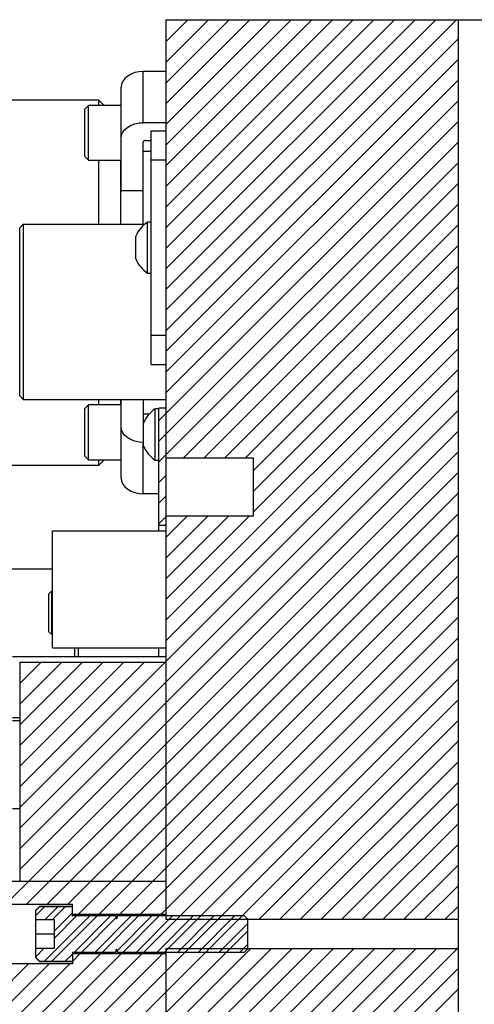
# Model space of a CAD drawing. Header units: inches. Extents: x 1687 to 2505, y -239 to -56.
# Tile 91 of 166: x 1794 to 1798, y -159 to -150. Entities that reach past the tile are written whole.
import ezdxf

# ---------------------------------------------------------------- set-up
doc = ezdxf.new("R2010")
doc.units = ezdxf.units.IN
doc.header["$LTSCALE"] = 0.5
doc.header["$MEASUREMENT"] = 0
doc.layers.add('SID-M-F', color=202, linetype='Continuous')
doc.layers.add('SID-M-S', color=105, linetype='Continuous')

msp = doc.modelspace()

# ---------------------------------------------------------------- linework, layer by layer
at = {"layer": 'SID-M-F', "linetype": 'Continuous'}
for p, q in [((1795.23397, -150.32185), (1795.24628, -150.30955)), ((1795.23397, -150.49863), (1795.42305, -150.30955)), ((1795.23397, -150.6754), (1795.59983, -150.30955)), ((1795.23397, -150.85218), (1795.77661, -150.30955)), ((1795.23397, -151.02896), (1795.95338, -150.30955)), ((1795.23397, -151.20573), (1796.13016, -150.30955)), ((1795.23397, -151.38251), (1796.30694, -150.30955)), ((1795.23397, -151.55929), (1796.48371, -150.30955)), ((1795.23397, -151.73606), (1796.66049, -150.30955)), ((1795.23397, -151.91284), (1796.83727, -150.30955)), ((1795.23397, -152.08962), (1797.01404, -150.30955)), ((1795.23397, -152.26639), (1797.19082, -150.30955)), ((1795.23397, -152.44317), (1797.3676, -150.30955)), ((1795.23397, -152.61995), (1797.54437, -150.30955)), ((1795.23397, -152.79673), (1797.72115, -150.30955)), ((1795.23397, -152.9735), (1797.73397, -150.4735)), ((1795.23397, -153.15028), (1797.73397, -150.65028)), ((1795.23397, -153.32706), (1797.73397, -150.82706)), ((1795.23397, -153.50383), (1797.73397, -151.00383)), ((1795.17397, -153.74061), (1797.73397, -151.18061)), ((1795.17397, -153.91739), (1797.73397, -151.35739)), ((1795.17397, -154.09416), (1797.73397, -151.53416)), ((1795.38536, -154.05955), (1797.73397, -151.71094)), ((1795.56214, -154.05955), (1797.73397, -151.88772)), ((1795.73892, -154.05955), (1797.73397, -152.06449)), ((1795.91569, -154.05955), (1797.73397, -152.24127)), ((1795.98397, -154.16805), (1797.73397, -152.41805)), ((1795.98397, -154.34482), (1797.73397, -152.59482)), ((1795.98397, -154.5216), (1797.73397, -152.7716)), ((1795.23397, -155.44838), (1797.73397, -152.94838)), ((1795.23397, -155.62515), (1797.73397, -153.12515)), ((1795.23397, -155.80193), (1797.73397, -153.30193)), ((1795.23397, -155.97871), (1797.73397, -153.47871)), ((1793.98397, -157.40548), (1797.73397, -153.65548)), ((1795.23397, -156.33226), (1797.73397, -153.83226)), ((1793.86474, -157.87827), (1797.73397, -154.00904)), ((1794.04152, -157.87827), (1797.73397, -154.18581)), ((1795.17397, -154.27094), (1795.23397, -154.21094)), ((1795.23397, -156.86259), (1797.73397, -154.36259)), ((1795.17397, -154.44772), (1795.23397, -154.38772)), ((1794.39507, -157.87827), (1797.73397, -154.53937)), ((1795.17397, -154.62449), (1795.23892, -154.55955)), ((1795.23397, -154.74127), (1795.41569, -154.55955)), ((1795.23397, -154.91805), (1795.59247, -154.55955)), ((1795.23397, -155.09482), (1795.76925, -154.55955)), ((1795.23397, -155.2716), (1795.94602, -154.55955)), ((1795.23397, -157.21614), (1797.73397, -154.71614)), ((1794.66252, -157.96438), (1797.73397, -154.89292)), ((1794.83929, -157.96438), (1797.73397, -155.0697)), ((1795.01607, -157.96438), (1797.73397, -155.24647)), ((1795.19285, -157.96438), (1797.73397, -155.42325)), ((1795.04521, -158.28879), (1797.73397, -155.60003)), ((1795.22199, -158.28879), (1797.73397, -155.7768)), ((1793.98397, -155.81449), (1793.98892, -155.80955)), ((1793.98397, -155.99127), (1794.16569, -155.80955)), ((1793.98397, -156.16805), (1794.34247, -155.80955)), ((1793.98397, -156.34482), (1794.51925, -155.80955)), ((1793.98397, -156.5216), (1794.69602, -155.80955)), ((1793.98397, -156.69838), (1794.8728, -155.80955)), ((1793.98397, -156.87515), (1795.04958, -155.80955)), ((1793.98397, -157.05193), (1795.22635, -155.80955)), ((1794.663, -159.02455), (1797.73397, -155.95358)), ((1793.98397, -157.22871), (1795.23397, -155.97871)), ((1794.83978, -159.02455), (1797.73397, -156.13036)), ((1796.0326, -158.0085), (1797.73397, -156.30713)), ((1793.98397, -157.58226), (1795.23397, -156.33226)), ((1796.20938, -158.0085), (1797.73397, -156.48391)), ((1796.38615, -158.0085), (1797.73397, -156.66069)), ((1794.2183, -157.87827), (1795.23397, -156.86259)), ((1796.56293, -158.0085), (1797.73397, -156.83746)), ((1796.73971, -158.0085), (1797.73397, -157.01424)), ((1794.76557, -157.68455), (1795.23397, -157.21614)), ((1796.91648, -158.0085), (1797.73397, -157.19102)), ((1797.09326, -158.0085), (1797.73397, -157.36779)), ((1797.27004, -158.0085), (1797.73397, -157.54457)), ((1794.48574, -157.96438), (1794.76557, -157.68455)), ((1797.44681, -158.0085), (1797.73397, -157.72135)), ((1794.12147, -157.97509), (1794.19505, -157.90151)), ((1794.20129, -158.00955), (1794.30933, -157.90151)), ((1794.26379, -158.00955), (1794.37183, -157.90151)), ((1797.62359, -158.0085), (1797.73397, -157.89812)), ((1794.19681, -158.36759), (1794.58408, -157.98031)), ((1794.25931, -158.36759), (1794.64658, -157.98031)), ((1794.27772, -158.10989), (1794.43397, -157.95364)), ((1794.27772, -158.17239), (1794.4698, -157.98031)), ((1794.45238, -158.28879), (1794.76086, -157.98031)), ((1794.51488, -158.28879), (1794.80937, -157.9943)), ((1794.62916, -158.28879), (1794.93763, -157.98031)), ((1794.69166, -158.28879), (1795.00013, -157.98031)), ((1794.8159, -158.27883), (1795.11441, -157.98031)), ((1794.81729, -157.98638), (1794.82336, -157.98031)), ((1794.86844, -158.28879), (1795.17691, -157.98031)), ((1794.98271, -158.28879), (1795.29119, -157.98031)), ((1795.15949, -158.28879), (1795.46796, -157.98031)), ((1795.33627, -158.28879), (1795.64474, -157.98031)), ((1795.51304, -158.28879), (1795.82152, -157.98031)), ((1795.68982, -158.28879), (1795.93397, -158.04463)), ((1795.01656, -159.02455), (1795.93397, -158.10713)), ((1795.8666, -158.28879), (1795.93397, -158.22141)), ((1793.98367, -158.99677), (1794.67572, -158.30472)), ((1794.12147, -158.32864), (1794.19057, -158.25955)), ((1794.12147, -158.26614), (1794.12807, -158.25955)), ((1794.13267, -159.02455), (1794.8525, -158.30472)), ((1794.30945, -159.02455), (1795.02928, -158.30472)), ((1794.37358, -158.36759), (1794.43397, -158.3072)), ((1794.43397, -158.3697), (1794.49895, -158.30472)), ((1794.48623, -159.02455), (1795.20605, -158.30472)), ((1794.80594, -158.28879), (1794.80937, -158.28536)), ((1795.19333, -159.02455), (1795.95729, -158.26059)), ((1795.31011, -159.08455), (1796.13407, -158.26059)), ((1795.48689, -159.08455), (1796.31084, -158.26059)), ((1795.66366, -159.08455), (1796.48762, -158.26059)), ((1795.84044, -159.08455), (1796.6644, -158.26059)), ((1796.01722, -159.08455), (1796.84117, -158.26059)), ((1796.19399, -159.08455), (1797.01795, -158.26059)), ((1796.37077, -159.08455), (1797.19473, -158.26059)), ((1796.54755, -159.08455), (1797.3715, -158.26059)), ((1796.72432, -159.08455), (1797.54828, -158.26059)), ((1796.9011, -159.08455), (1797.72506, -158.26059)), ((1793.74803, -158.70209), (1794.05928, -158.39083)), ((1793.84571, -158.78119), (1794.23606, -158.39083)), ((1793.93723, -158.86643), (1794.41284, -158.39083)), ((1797.0387, -159.12373), (1797.73397, -158.42845)), ((1795.94973, -160.38947), (1797.73397, -158.60523))]:
    msp.add_line(p, q, dxfattribs=at)
at = {"layer": 'SID-M-S'}
for p, q in [((1795.23397, -150.30955), (1795.23397, -158.0085)), ((1795.23397, -150.30955), (1803.23397, -150.30955)), ((1797.73397, -150.30955), (1797.73397, -174.30955)), ((1794.86636, -150.83504), (1794.8556, -150.86011)), ((1794.88383, -150.81193), (1794.86636, -150.83504)), ((1794.90733, -150.79168), (1794.88383, -150.81193)), ((1794.93597, -150.77506), (1794.90733, -150.79168)), ((1794.96865, -150.76271), (1794.93597, -150.77506)), ((1795.0041, -150.75511), (1794.96865, -150.76271)), ((1795.04097, -150.75254), (1795.0041, -150.75511)), ((1795.04097, -151.19094), (1795.04097, -150.75254)), ((1795.23397, -150.75254), (1795.04097, -150.75254)), ((1794.8556, -150.86011), (1794.85197, -150.88618)), ((1794.85197, -151.77057), (1794.85197, -150.88618)), ((1794.66047, -150.99705), (1792.75397, -150.99705)), ((1794.70697, -151.04354), (1794.66047, -150.99705)), ((1794.66047, -151.04354), (1794.66047, -150.99705)), ((1794.57072, -151.04354), (1794.53947, -151.07479)), ((1794.53947, -151.48104), (1794.53947, -151.07479)), ((1794.85197, -151.04354), (1794.57072, -151.04354)), ((1794.57072, -151.51229), (1794.57072, -151.04354)), ((1794.86636, -151.27344), (1794.88383, -151.25034)), ((1794.88383, -151.25034), (1794.90733, -151.23009)), ((1794.90733, -151.23009), (1794.93597, -151.21347)), ((1794.93597, -151.21347), (1794.96865, -151.20112)), ((1794.96865, -151.20112), (1795.0041, -151.19351)), ((1795.0041, -151.19351), (1795.04097, -151.19094)), ((1795.23397, -151.19094), (1795.04097, -151.19094)), ((1794.85197, -151.32459), (1794.8556, -151.29851)), ((1794.8556, -151.29851), (1794.86636, -151.27344)), ((1795.10897, -153.25955), (1795.10897, -151.25955)), ((1795.10897, -151.25955), (1795.23397, -151.25955)), ((1795.04097, -152.05955), (1795.04097, -151.35535)), ((1795.05847, -151.34297), (1795.10897, -151.34297)), ((1794.53947, -151.48104), (1794.57072, -151.51229)), ((1795.04097, -151.43417), (1795.10897, -151.43417)), ((1795.10897, -151.50955), (1795.23397, -151.50955)), ((1794.57072, -151.51229), (1794.85197, -151.51229)), ((1794.66047, -152.05955), (1794.66047, -151.51229)), ((1794.84797, -152.05955), (1794.84797, -151.51229)), ((1794.85197, -151.77057), (1795.04097, -151.77057)), ((1794.01397, -152.05955), (1793.98397, -152.08955)), ((1793.98397, -153.52955), (1793.98397, -152.08955)), ((1794.01397, -152.05955), (1794.01397, -153.55955)), ((1794.01397, -152.05955), (1795.05295, -152.05955)), ((1795.10897, -152.04105), (1795.07797, -152.04105)), ((1795.07797, -152.47805), (1795.07797, -152.04105)), ((1794.97697, -152.35705), (1794.97697, -152.16205)), ((1795.07797, -152.47805), (1795.10897, -152.47805)), ((1795.10897, -153.00955), (1795.23397, -153.00955)), ((1795.10897, -153.25955), (1795.23397, -153.25955)), ((1794.01397, -153.55955), (1793.98397, -153.52955)), ((1794.01397, -153.55955), (1795.23397, -153.55955)), ((1794.57072, -153.60681), (1794.53947, -153.63806)), ((1794.85197, -153.60681), (1794.57072, -153.60681)), ((1794.57072, -154.07556), (1794.57072, -153.60681)), ((1794.66047, -153.60681), (1794.66047, -153.55955)), ((1794.84797, -153.60681), (1794.84797, -153.55955)), ((1794.85197, -154.23292), (1794.85197, -153.55955)), ((1795.04097, -153.55955), (1795.04097, -153.76375)), ((1794.53947, -154.04431), (1794.53947, -153.63806)), ((1795.09138, -153.68493), (1795.04097, -153.68493)), ((1795.17397, -153.64105), (1795.14297, -153.64105)), ((1795.14297, -154.07805), (1795.14297, -153.64105)), ((1795.23397, -153.63455), (1795.17397, -153.63455)), ((1795.17397, -154.68455), (1795.17397, -153.63455)), ((1795.04131, -153.76617), (1795.04097, -153.76375)), ((1795.04197, -153.76788), (1795.04131, -153.76617)), ((1795.04197, -153.95705), (1795.04197, -153.76205)), ((1794.8556, -153.82058), (1794.85197, -153.79451)), ((1794.86636, -153.84565), (1794.8556, -153.82058)), ((1794.88383, -153.86876), (1794.86636, -153.84565)), ((1794.90733, -153.88901), (1794.88383, -153.86876)), ((1794.93597, -153.90563), (1794.90733, -153.88901)), ((1794.96865, -153.91798), (1794.93597, -153.90563)), ((1795.0041, -153.92559), (1794.96865, -153.91798)), ((1795.04097, -153.92815), (1795.0041, -153.92559)), ((1795.04197, -153.92815), (1795.04097, -153.92815)), ((1795.04097, -154.36656), (1795.04097, -153.92815)), ((1792.75397, -154.12205), (1794.66047, -154.12205)), ((1794.53947, -154.04431), (1794.57072, -154.07556)), ((1794.57072, -154.07556), (1794.85197, -154.07556)), ((1794.66047, -154.12205), (1794.70697, -154.07556)), ((1794.66047, -154.12205), (1794.66047, -154.07556)), ((1795.14297, -154.07805), (1795.17397, -154.07805)), ((1795.23397, -154.05955), (1795.98397, -154.05955)), ((1795.98397, -154.55955), (1795.98397, -154.05955)), ((1794.85197, -154.23292), (1794.8556, -154.25899)), ((1794.8556, -154.25899), (1794.86636, -154.28406)), ((1794.86636, -154.28406), (1794.88383, -154.30717)), ((1794.88383, -154.30717), (1794.90733, -154.32742)), ((1794.90733, -154.32742), (1794.93597, -154.34404)), ((1794.93597, -154.34404), (1794.96865, -154.35639)), ((1794.96865, -154.35639), (1795.0041, -154.36399)), ((1795.0041, -154.36399), (1795.04097, -154.36656)), ((1795.17397, -154.36656), (1795.04097, -154.36656)), ((1795.98397, -154.55955), (1795.23397, -154.55955)), ((1794.26397, -155.68455), (1794.26397, -154.68455)), ((1794.26397, -154.68455), (1795.23397, -154.68455)), ((1795.17397, -154.63455), (1795.23397, -154.63455)), ((1792.30897, -155.00955), (1794.26397, -155.00955)), ((1794.25897, -155.19705), (1794.23397, -155.22205)), ((1794.26397, -155.19705), (1794.25897, -155.19705)), ((1794.25897, -155.57205), (1794.25897, -155.19705)), ((1794.23397, -155.54705), (1794.23397, -155.22205)), ((1794.23397, -155.54705), (1794.25897, -155.57205)), ((1794.25897, -155.57205), (1794.26397, -155.57205)), ((1794.26397, -155.68455), (1795.23397, -155.68455)), ((1794.45397, -155.75955), (1794.45397, -155.68455)), ((1794.48397, -155.68455), (1794.48397, -155.75955)), ((1795.17397, -155.75955), (1795.17397, -155.68455)), ((1793.92098, -155.75955), (1795.23397, -155.75955)), ((1793.98397, -155.80955), (1793.98397, -157.68455)), ((1795.23397, -155.80955), (1793.98397, -155.80955)), ((1793.98397, -156.28455), (1793.92098, -156.28455)), ((1793.98397, -156.30955), (1793.92098, -156.30955)), ((1793.92098, -157.05955), (1793.98397, -157.05955)), ((1795.23397, -157.68455), (1793.60897, -157.68455)), ((1793.60897, -157.87827), (1794.43397, -157.87827)), ((1794.15272, -157.90017), (1794.12147, -157.93142)), ((1794.15272, -157.90151), (1794.12147, -157.93297)), ((1794.43397, -157.90017), (1794.15272, -157.90017)), ((1794.15272, -157.90151), (1794.15272, -157.90017)), ((1794.43397, -157.90151), (1794.15272, -157.90151)), ((1794.43397, -157.98031), (1794.43397, -157.87827)), ((1794.12147, -158.33767), (1794.12147, -157.93142)), ((1794.43397, -157.96438), (1795.23397, -157.96438)), ((1794.80937, -157.9783), (1794.43397, -157.9783)), ((1794.80937, -157.98031), (1794.43397, -157.98031)), ((1794.80937, -158.00395), (1794.80937, -157.9783)), ((1794.81947, -157.9783), (1794.81089, -158.00185)), ((1794.81947, -157.98031), (1794.81089, -158.00423)), ((1795.23397, -157.9783), (1794.81947, -157.9783)), ((1794.81947, -157.98031), (1794.81947, -157.9783)), ((1795.90622, -157.98031), (1794.81947, -157.98031)), ((1795.93397, -158.0085), (1795.90622, -157.98031)), ((1794.12147, -158.00955), (1794.27772, -158.00955)), ((1794.27772, -158.00955), (1794.27772, -158.25955)), ((1794.81089, -158.00423), (1794.81089, -158.00185)), ((1795.23397, -158.0085), (1797.73397, -158.0085)), ((1795.93397, -158.26059), (1795.93397, -158.0085)), ((1794.27772, -158.13455), (1794.12147, -158.13455)), ((1794.27772, -158.25955), (1794.12147, -158.25955)), ((1794.43397, -158.28879), (1794.80937, -158.28879)), ((1794.43397, -158.28879), (1794.43397, -158.39083)), ((1794.43397, -158.2908), (1794.80937, -158.2908)), ((1795.23397, -158.30472), (1794.43397, -158.30472)), ((1794.80937, -158.2908), (1794.80937, -158.26514)), ((1794.81089, -158.26487), (1794.81947, -158.28879)), ((1794.81089, -158.26725), (1794.81089, -158.26487)), ((1794.81089, -158.26725), (1794.81947, -158.2908)), ((1794.81947, -158.2908), (1794.81947, -158.28879)), ((1794.81947, -158.28879), (1795.90622, -158.28879)), ((1794.81947, -158.2908), (1795.23397, -158.2908)), ((1797.73397, -158.26059), (1795.23397, -158.26059)), ((1795.23397, -158.26059), (1795.23397, -174.30955)), ((1795.90622, -158.28879), (1795.93397, -158.26059)), ((1794.43397, -158.39083), (1793.60897, -158.39083)), ((1794.12147, -158.33613), (1794.15272, -158.36759)), ((1794.12147, -158.33767), (1794.15272, -158.36892)), ((1794.15272, -158.36759), (1794.43397, -158.36759)), ((1794.15272, -158.36892), (1794.15272, -158.36759)), ((1794.15272, -158.36892), (1794.43397, -158.36892))]:
    msp.add_line(p, q, dxfattribs=at)
for centre, radius, start, end in [((1795.05629, -151.35844), 0.01562, 81.950533, 168.578246), ((1795.22573, -152.26703), 0.27, 123.177536, 157.118233), ((1795.22573, -152.25206), 0.27, 202.881767, 236.822464), ((1795.29073, -153.86703), 0.27, 123.177536, 157.118233), ((1795.29073, -153.85206), 0.27, 202.881767, 236.822464), ((1794.81015, -158.00158), 0.000787, 180, 340), ((1794.81015, -158.26751), 0.000787, 20, 180)]:
    msp.add_arc(centre, radius, start, end, dxfattribs=at)
for points, knots in [([(1794.81089, -158.00423), (1794.81089, -158.00424), (1794.81085, -158.00435), (1794.81074, -158.00451), (1794.81052, -158.00468), (1794.81026, -158.00476), (1794.81, -158.00476), (1794.80975, -158.00466), (1794.80955, -158.00449), (1794.80941, -158.00425), (1794.80937, -158.00407), (1794.80937, -158.00397), (1794.80937, -158.00395)], [0, 0, 0, 0, 0.0227605, 0.1466019, 0.2688805, 0.3889837, 0.5073047, 0.6250112, 0.7434946, 0.8637966, 0.9861977, 1, 1, 1, 1]), ([(1794.80937, -158.26514), (1794.80937, -158.26507), (1794.80939, -158.2649), (1794.8095, -158.26467), (1794.80967, -158.26449), (1794.80988, -158.26438), (1794.81011, -158.26433), (1794.81037, -158.26436), (1794.81061, -158.26447), (1794.8108, -158.26465), (1794.81086, -158.2648), (1794.81089, -158.26487)], [0, 0, 0, 0, 0.10152156, 0.22558404, 0.34853821, 0.42612422, 0.54398409, 0.66185761, 0.77958672, 0.89839418, 1, 1, 1, 1])]:
    msp.add_open_spline(points, degree=3, knots=knots, dxfattribs=at)

doc.saveas('drawing.dxf')
